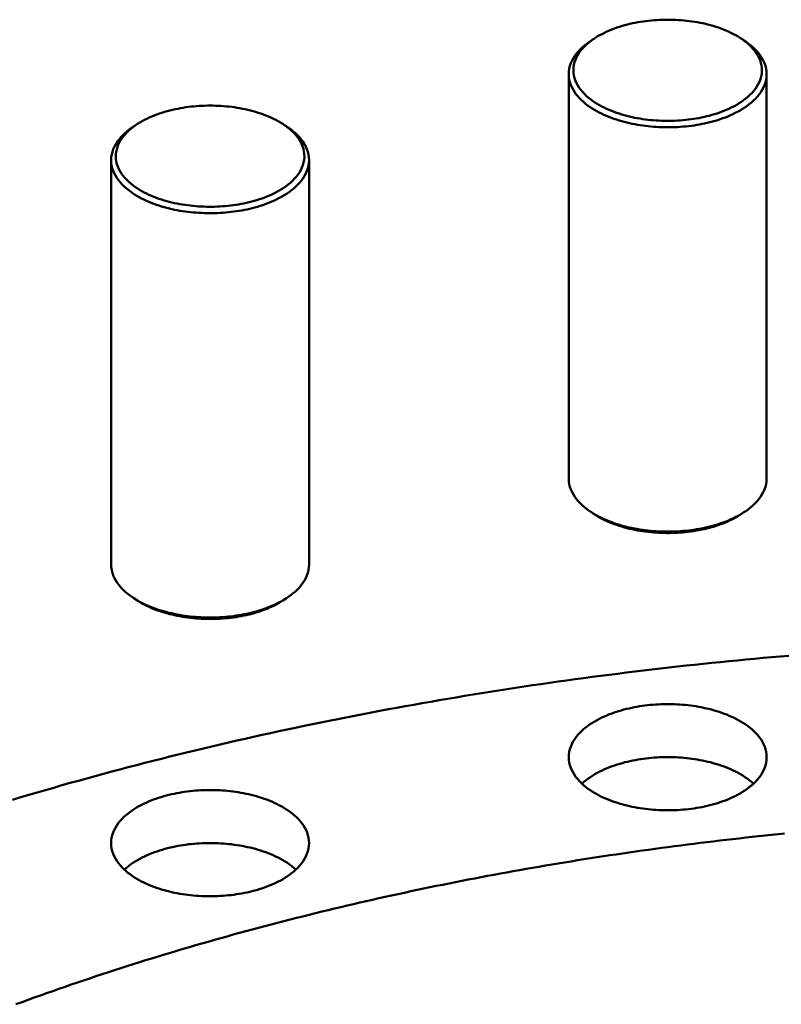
# Model space of a CAD drawing. Header units: millimetres. Extents: x 0 to 841, y 0 to 594.
# Tile 22 of 38: x 285 to 319, y 419 to 463. Entities that reach past the tile are written whole.
import ezdxf

# ---------------------------------------------------------------- set-up
doc = ezdxf.new("R2010")
doc.units = ezdxf.units.MM
doc.layers.add('VIS', color=7, linetype='CONTINUOUS', lineweight=50)

msp = doc.modelspace()

# ---------------------------------------------------------------- linework, layer by layer
at = {"layer": 'VIS'}
for points in [[(317.107, 462.322), (317.003, 462.387), (316.898, 462.448), (316.791, 462.506), (316.682, 462.561), (316.571, 462.613), (316.459, 462.662), (316.346, 462.708), (316.232, 462.752), (316.117, 462.793), (316.001, 462.831), (315.885, 462.867), (315.767, 462.9), (315.649, 462.931), (315.531, 462.96), (315.412, 462.987), (315.292, 463.012), (315.172, 463.034), (315.052, 463.054), (314.931, 463.073), (314.81, 463.089), (314.689, 463.103), (314.568, 463.116), (314.446, 463.126), (314.324, 463.135), (314.203, 463.141), (314.081, 463.146), (313.959, 463.149), (313.837, 463.15), (313.715, 463.149), (313.593, 463.146), (313.471, 463.141), (313.349, 463.135), (313.227, 463.126), (313.105, 463.116), (312.984, 463.103), (312.863, 463.089), (312.742, 463.073), (312.621, 463.054), (312.501, 463.034), (312.381, 463.012), (312.261, 462.987), (312.142, 462.96), (312.024, 462.931), (311.906, 462.9), (311.788, 462.867), (311.672, 462.831), (311.556, 462.793), (311.441, 462.752), (311.327, 462.708), (311.214, 462.662), (311.102, 462.613), (310.992, 462.561), (310.883, 462.506), (310.775, 462.448), (310.67, 462.387), (310.566, 462.322)], [(310.405, 462.217), (310.3, 462.146), (310.197, 462.071), (310.098, 461.992), (310.002, 461.908), (309.91, 461.82), (309.823, 461.728), (309.741, 461.63), (309.665, 461.528), (309.597, 461.421), (309.536, 461.309), (309.485, 461.193), (309.443, 461.073), (309.413, 460.95), (309.394, 460.824), (309.388, 460.697)], [(310.566, 462.322), (310.466, 462.255), (310.369, 462.183), (310.274, 462.108), (310.183, 462.028), (310.096, 461.945), (310.013, 461.857), (309.935, 461.764), (309.863, 461.667), (309.798, 461.566), (309.74, 461.46), (309.691, 461.349), (309.651, 461.235), (309.621, 461.118), (309.603, 460.999), (309.597, 460.878), (309.603, 460.757), (309.62, 460.638), (309.648, 460.52), (309.687, 460.406), (309.736, 460.295), (309.793, 460.189), (309.858, 460.087), (309.93, 459.99), (310.007, 459.897), (310.09, 459.809), (310.177, 459.725), (310.268, 459.645), (310.362, 459.57), (310.459, 459.498), (310.559, 459.43), (310.661, 459.365), (310.766, 459.304), (310.872, 459.247), (310.98, 459.192), (311.089, 459.14), (311.199, 459.091), (311.311, 459.045), (311.424, 459.002), (311.538, 458.961), (311.652, 458.923), (311.768, 458.887), (311.884, 458.853), (312, 458.822), (312.118, 458.793), (312.236, 458.766), (312.354, 458.741), (312.473, 458.718), (312.592, 458.698), (312.711, 458.679), (312.831, 458.662), (312.951, 458.648), (313.071, 458.635), (313.191, 458.624), (313.312, 458.615), (313.432, 458.608), (313.553, 458.603), (313.674, 458.599), (313.795, 458.598), (313.916, 458.598), (314.037, 458.6), (314.157, 458.604), (314.278, 458.61), (314.399, 458.618), (314.519, 458.627), (314.639, 458.639), (314.76, 458.652), (314.879, 458.667), (314.999, 458.685), (315.118, 458.704), (315.237, 458.725), (315.356, 458.749), (315.474, 458.774), (315.592, 458.802), (315.709, 458.831), (315.825, 458.863), (315.941, 458.898), (316.056, 458.934), (316.171, 458.974), (316.284, 459.015), (316.397, 459.059), (316.508, 459.106), (316.618, 459.156), (316.727, 459.209), (316.834, 459.264)], [(310.566, 462.322), (310.405, 462.217)], [(310.488, 462.27), (310.474, 462.261), (310.46, 462.252), (310.446, 462.244), (310.432, 462.235), (310.419, 462.226), (310.405, 462.217)], [(316.834, 459.264), (316.942, 459.324), (317.048, 459.388), (317.152, 459.455), (317.253, 459.526), (317.351, 459.601), (317.446, 459.68), (317.537, 459.763), (317.624, 459.851), (317.706, 459.943), (317.782, 460.04), (317.851, 460.142), (317.913, 460.249), (317.967, 460.36), (318.011, 460.476), (318.044, 460.594), (318.066, 460.716), (318.076, 460.839), (318.073, 460.962), (318.058, 461.085), (318.031, 461.205), (317.993, 461.323), (317.945, 461.436), (317.887, 461.546), (317.822, 461.65), (317.749, 461.75), (317.671, 461.845), (317.587, 461.936), (317.498, 462.021), (317.405, 462.103), (317.309, 462.18), (317.209, 462.253), (317.107, 462.322)], [(317.107, 462.322), (317.268, 462.217)], [(317.268, 462.217), (317.255, 462.226), (317.241, 462.235), (317.227, 462.244), (317.213, 462.252), (317.199, 462.261), (317.185, 462.27)], [(318.286, 460.697), (318.279, 460.824), (318.261, 460.95), (318.23, 461.073), (318.189, 461.193), (318.137, 461.309), (318.076, 461.421), (318.008, 461.528), (317.932, 461.63), (317.85, 461.728), (317.763, 461.82), (317.671, 461.908), (317.576, 461.992), (317.476, 462.071), (317.374, 462.146), (317.268, 462.217)], [(309.388, 460.697), (309.393, 460.576), (309.41, 460.456), (309.438, 460.337), (309.476, 460.222), (309.524, 460.11), (309.58, 460.002), (309.643, 459.899), (309.713, 459.8), (309.789, 459.705), (309.871, 459.615), (309.956, 459.529), (310.046, 459.447), (310.139, 459.369), (310.235, 459.294), (310.334, 459.224), (310.436, 459.157), (310.539, 459.093), (310.645, 459.033), (310.752, 458.976), (310.86, 458.922), (310.97, 458.87), (311.082, 458.821), (311.194, 458.775), (311.308, 458.732), (311.422, 458.691), (311.537, 458.652), (311.653, 458.616), (311.77, 458.582), (311.887, 458.55), (312.005, 458.52), (312.123, 458.493), (312.242, 458.467), (312.361, 458.444), (312.48, 458.422), (312.6, 458.402), (312.721, 458.385), (312.841, 458.369), (312.962, 458.355), (313.083, 458.343), (313.204, 458.333), (313.325, 458.324), (313.446, 458.318), (313.567, 458.313), (313.689, 458.31), (313.81, 458.308), (313.932, 458.309), (314.053, 458.311), (314.175, 458.315), (314.296, 458.321), (314.417, 458.329), (314.538, 458.338), (314.659, 458.35), (314.78, 458.363), (314.901, 458.378), (315.021, 458.395), (315.141, 458.413), (315.261, 458.434), (315.38, 458.457), (315.499, 458.481), (315.618, 458.508), (315.736, 458.537), (315.853, 458.568), (315.97, 458.601), (316.086, 458.636), (316.202, 458.674), (316.316, 458.714), (316.43, 458.756), (316.543, 458.801), (316.655, 458.849), (316.765, 458.899), (316.875, 458.952), (316.983, 459.008)], [(309.388, 460.697), (309.388, 442.504)], [(316.983, 459.008), (317.091, 459.069), (317.198, 459.132), (317.303, 459.2), (317.405, 459.27), (317.504, 459.345), (317.601, 459.424), (317.694, 459.507), (317.782, 459.594), (317.867, 459.685), (317.946, 459.781), (318.019, 459.882), (318.085, 459.987), (318.143, 460.097), (318.193, 460.211), (318.232, 460.329), (318.262, 460.45), (318.28, 460.573), (318.286, 460.697)], [(318.286, 460.697), (318.286, 442.504)], [(296.53, 458.457), (296.426, 458.521), (296.321, 458.583), (296.214, 458.641), (296.105, 458.696), (295.994, 458.747), (295.882, 458.796), (295.769, 458.842), (295.655, 458.886), (295.54, 458.927), (295.424, 458.965), (295.308, 459.001), (295.19, 459.034), (295.072, 459.066), (294.954, 459.095), (294.835, 459.121), (294.715, 459.146), (294.595, 459.168), (294.475, 459.189), (294.354, 459.207), (294.233, 459.223), (294.112, 459.238), (293.991, 459.25), (293.869, 459.261), (293.747, 459.269), (293.625, 459.276), (293.504, 459.28), (293.382, 459.283), (293.259, 459.284), (293.137, 459.283), (293.015, 459.28), (292.893, 459.276), (292.772, 459.269), (292.65, 459.261), (292.528, 459.25), (292.407, 459.238), (292.286, 459.223), (292.165, 459.207), (292.044, 459.189), (291.924, 459.168), (291.804, 459.146), (291.684, 459.121), (291.565, 459.095), (291.447, 459.066), (291.329, 459.034), (291.211, 459.001), (291.095, 458.965), (290.979, 458.927), (290.864, 458.886), (290.75, 458.842), (290.637, 458.796), (290.525, 458.747), (290.414, 458.696), (290.305, 458.641), (290.198, 458.583), (290.093, 458.521), (289.989, 458.457)], [(289.828, 458.351), (289.722, 458.28), (289.62, 458.205), (289.52, 458.126), (289.425, 458.042), (289.333, 457.954), (289.246, 457.862), (289.164, 457.764), (289.088, 457.662), (289.02, 457.555), (288.959, 457.444), (288.908, 457.327), (288.866, 457.207), (288.835, 457.084), (288.817, 456.958), (288.81, 456.831)], [(289.989, 458.457), (289.889, 458.389), (289.792, 458.317), (289.697, 458.242), (289.606, 458.163), (289.519, 458.079), (289.436, 457.991), (289.358, 457.899), (289.286, 457.802), (289.221, 457.7), (289.163, 457.594), (289.113, 457.484), (289.074, 457.37), (289.044, 457.252), (289.026, 457.133), (289.02, 457.012), (289.025, 456.892), (289.043, 456.772), (289.071, 456.655), (289.11, 456.54), (289.159, 456.43), (289.216, 456.323), (289.281, 456.221), (289.353, 456.124), (289.43, 456.031), (289.513, 455.943), (289.6, 455.859), (289.69, 455.779), (289.785, 455.704), (289.882, 455.632), (289.982, 455.564), (290.084, 455.5), (290.189, 455.439), (290.295, 455.381), (290.402, 455.326), (290.512, 455.274), (290.622, 455.226), (290.734, 455.18), (290.847, 455.136), (290.961, 455.095), (291.075, 455.057), (291.191, 455.021), (291.307, 454.988), (291.423, 454.956), (291.541, 454.927), (291.659, 454.9), (291.777, 454.875), (291.895, 454.853), (292.015, 454.832), (292.134, 454.813), (292.254, 454.797), (292.374, 454.782), (292.494, 454.769), (292.614, 454.758), (292.735, 454.749), (292.855, 454.742), (292.976, 454.737), (293.097, 454.733), (293.218, 454.732), (293.339, 454.732), (293.459, 454.734), (293.58, 454.738), (293.701, 454.744), (293.822, 454.752), (293.942, 454.761), (294.062, 454.773), (294.182, 454.786), (294.302, 454.802), (294.422, 454.819), (294.541, 454.838), (294.66, 454.86), (294.779, 454.883), (294.897, 454.908), (295.015, 454.936), (295.132, 454.966), (295.248, 454.998), (295.364, 455.032), (295.479, 455.069), (295.594, 455.108), (295.707, 455.149), (295.82, 455.194), (295.931, 455.24), (296.041, 455.29), (296.15, 455.343), (296.257, 455.398)], [(289.989, 458.457), (289.828, 458.351)], [(289.911, 458.404), (289.897, 458.395), (289.883, 458.387), (289.869, 458.378), (289.855, 458.369), (289.841, 458.36), (289.828, 458.351)], [(296.257, 455.398), (296.365, 455.458), (296.471, 455.522), (296.575, 455.589), (296.676, 455.66), (296.774, 455.735), (296.869, 455.814), (296.96, 455.897), (297.047, 455.985), (297.129, 456.077), (297.205, 456.175), (297.274, 456.277), (297.336, 456.383), (297.39, 456.494), (297.434, 456.61), (297.467, 456.729), (297.489, 456.85), (297.499, 456.973), (297.496, 457.097), (297.481, 457.219), (297.454, 457.339), (297.416, 457.457), (297.368, 457.57), (297.31, 457.68), (297.245, 457.784), (297.172, 457.884), (297.094, 457.979), (297.009, 458.07), (296.921, 458.156), (296.828, 458.237), (296.732, 458.314), (296.632, 458.387), (296.53, 458.457)], [(296.53, 458.457), (296.691, 458.351)], [(296.691, 458.351), (296.678, 458.36), (296.664, 458.369), (296.65, 458.378), (296.636, 458.387), (296.622, 458.395), (296.608, 458.404)], [(297.708, 456.831), (297.702, 456.958), (297.684, 457.084), (297.653, 457.207), (297.611, 457.327), (297.56, 457.444), (297.499, 457.555), (297.431, 457.662), (297.355, 457.764), (297.273, 457.862), (297.186, 457.954), (297.094, 458.042), (296.999, 458.126), (296.899, 458.205), (296.797, 458.28), (296.691, 458.351)], [(288.81, 456.831), (288.816, 456.71), (288.833, 456.59), (288.861, 456.472), (288.899, 456.356), (288.947, 456.244), (289.003, 456.137), (289.066, 456.033), (289.136, 455.934), (289.212, 455.839), (289.294, 455.749), (289.379, 455.663), (289.469, 455.581), (289.562, 455.503), (289.658, 455.429), (289.757, 455.358), (289.859, 455.291), (289.962, 455.228), (290.068, 455.167), (290.175, 455.11), (290.283, 455.056), (290.393, 455.004), (290.505, 454.956), (290.617, 454.91), (290.73, 454.866), (290.845, 454.825), (290.96, 454.786), (291.076, 454.75), (291.193, 454.716), (291.31, 454.684), (291.428, 454.655), (291.546, 454.627), (291.665, 454.601), (291.784, 454.578), (291.903, 454.556), (292.023, 454.537), (292.143, 454.519), (292.264, 454.503), (292.385, 454.489), (292.505, 454.477), (292.626, 454.467), (292.748, 454.459), (292.869, 454.452), (292.99, 454.447), (293.112, 454.444), (293.233, 454.443), (293.355, 454.443), (293.476, 454.445), (293.598, 454.45), (293.719, 454.455), (293.84, 454.463), (293.961, 454.473), (294.082, 454.484), (294.203, 454.497), (294.324, 454.512), (294.444, 454.529), (294.564, 454.548), (294.684, 454.568), (294.803, 454.591), (294.922, 454.616), (295.04, 454.642), (295.158, 454.671), (295.276, 454.702), (295.393, 454.735), (295.509, 454.77), (295.625, 454.808), (295.739, 454.848), (295.853, 454.891), (295.966, 454.935), (296.078, 454.983), (296.188, 455.033), (296.298, 455.086), (296.405, 455.142)], [(288.81, 456.831), (288.81, 438.638)], [(296.405, 455.142), (296.514, 455.203), (296.621, 455.267), (296.726, 455.334), (296.828, 455.405), (296.927, 455.479), (297.024, 455.558), (297.116, 455.641), (297.205, 455.728), (297.289, 455.819), (297.368, 455.915), (297.441, 456.016), (297.508, 456.122), (297.566, 456.231), (297.615, 456.345), (297.655, 456.463), (297.685, 456.584), (297.702, 456.707), (297.708, 456.831)], [(297.708, 456.831), (297.708, 438.638)], [(309.388, 442.504), (309.394, 442.377), (309.413, 442.252), (309.443, 442.128), (309.485, 442.008), (309.536, 441.892), (309.597, 441.78), (309.665, 441.673), (309.741, 441.571), (309.823, 441.474), (309.91, 441.381), (310.002, 441.293), (310.098, 441.21), (310.197, 441.13), (310.3, 441.055), (310.405, 440.984)], [(317.268, 440.984), (317.374, 441.055), (317.476, 441.13), (317.576, 441.21), (317.671, 441.293), (317.763, 441.381), (317.85, 441.474), (317.932, 441.571), (318.008, 441.673), (318.076, 441.78), (318.137, 441.892), (318.189, 442.008), (318.23, 442.128), (318.261, 442.252), (318.279, 442.377), (318.286, 442.504)], [(310.405, 440.984), (310.508, 440.919), (310.614, 440.858), (310.721, 440.799), (310.83, 440.744), (310.94, 440.691), (311.052, 440.641), (311.164, 440.594), (311.278, 440.55), (311.393, 440.508), (311.508, 440.469), (311.625, 440.432), (311.742, 440.397), (311.86, 440.364), (311.978, 440.334), (312.097, 440.306), (312.216, 440.28), (312.336, 440.256), (312.456, 440.233), (312.576, 440.213), (312.697, 440.195), (312.818, 440.179), (312.94, 440.165), (313.061, 440.152), (313.183, 440.141), (313.304, 440.133), (313.426, 440.126), (313.548, 440.121), (313.671, 440.117), (313.793, 440.116), (313.915, 440.116), (314.037, 440.118), (314.159, 440.122), (314.281, 440.127), (314.403, 440.135), (314.525, 440.144), (314.646, 440.155), (314.768, 440.168), (314.889, 440.183), (315.01, 440.2), (315.131, 440.219), (315.251, 440.239), (315.371, 440.262), (315.491, 440.287), (315.61, 440.313), (315.729, 440.342), (315.847, 440.373), (315.964, 440.406), (316.081, 440.442), (316.197, 440.48), (316.313, 440.52), (316.427, 440.562), (316.541, 440.607), (316.653, 440.655), (316.764, 440.706), (316.874, 440.759), (316.983, 440.815)], [(310.566, 440.879), (310.405, 440.984)], [(310.488, 440.932), (310.501, 440.923), (310.514, 440.914), (310.527, 440.905), (310.54, 440.896), (310.553, 440.888), (310.566, 440.879)], [(310.566, 440.879), (310.669, 440.815), (310.773, 440.754), (310.879, 440.697), (310.987, 440.642), (311.096, 440.591), (311.206, 440.542), (311.318, 440.496), (311.431, 440.453), (311.544, 440.413), (311.659, 440.375), (311.774, 440.339), (311.89, 440.305), (312.007, 440.274), (312.124, 440.245), (312.242, 440.219), (312.36, 440.194), (312.478, 440.171), (312.597, 440.151), (312.717, 440.132), (312.836, 440.116), (312.956, 440.101), (313.076, 440.088), (313.196, 440.077), (313.317, 440.068), (313.437, 440.061), (313.558, 440.056), (313.678, 440.053), (313.799, 440.051), (313.92, 440.052), (314.04, 440.054), (314.161, 440.058), (314.282, 440.064), (314.402, 440.072), (314.522, 440.081), (314.643, 440.093), (314.762, 440.106), (314.882, 440.122), (315.002, 440.139), (315.121, 440.158), (315.24, 440.18), (315.358, 440.203), (315.476, 440.228), (315.593, 440.256), (315.71, 440.286), (315.827, 440.318), (315.943, 440.352), (316.058, 440.389), (316.172, 440.428), (316.285, 440.469), (316.397, 440.513), (316.509, 440.56), (316.619, 440.61), (316.727, 440.662), (316.834, 440.718)], [(316.834, 440.718), (316.881, 440.743), (316.927, 440.769), (316.972, 440.796), (317.018, 440.823), (317.062, 440.851), (317.107, 440.879)], [(316.983, 440.815), (317.031, 440.842), (317.079, 440.869), (317.127, 440.897), (317.175, 440.925), (317.222, 440.954), (317.268, 440.984)], [(317.107, 440.879), (317.268, 440.984)], [(317.107, 440.879), (317.12, 440.888), (317.133, 440.896), (317.146, 440.905), (317.159, 440.914), (317.172, 440.923), (317.185, 440.932)], [(288.81, 438.638), (288.817, 438.511), (288.835, 438.386), (288.866, 438.262), (288.908, 438.142), (288.959, 438.026), (289.02, 437.914), (289.088, 437.807), (289.164, 437.705), (289.246, 437.608), (289.333, 437.515), (289.425, 437.427), (289.52, 437.344), (289.62, 437.265), (289.722, 437.19), (289.828, 437.118)], [(296.691, 437.118), (296.797, 437.19), (296.899, 437.265), (296.999, 437.344), (297.094, 437.427), (297.186, 437.515), (297.273, 437.608), (297.355, 437.705), (297.431, 437.807), (297.499, 437.914), (297.56, 438.026), (297.611, 438.142), (297.653, 438.262), (297.684, 438.386), (297.702, 438.511), (297.708, 438.638)], [(289.828, 437.118), (289.931, 437.053), (290.037, 436.992), (290.144, 436.933), (290.253, 436.878), (290.363, 436.825), (290.475, 436.776), (290.587, 436.729), (290.701, 436.684), (290.816, 436.642), (290.931, 436.603), (291.048, 436.566), (291.165, 436.531), (291.283, 436.499), (291.401, 436.468), (291.52, 436.44), (291.639, 436.414), (291.759, 436.39), (291.879, 436.368), (291.999, 436.348), (292.12, 436.329), (292.241, 436.313), (292.362, 436.299), (292.484, 436.286), (292.606, 436.276), (292.727, 436.267), (292.849, 436.26), (292.971, 436.255), (293.093, 436.251), (293.216, 436.25), (293.338, 436.25), (293.46, 436.252), (293.582, 436.256), (293.704, 436.262), (293.826, 436.269), (293.948, 436.279), (294.069, 436.29), (294.191, 436.303), (294.312, 436.318), (294.433, 436.334), (294.554, 436.353), (294.674, 436.374), (294.794, 436.396), (294.914, 436.421), (295.033, 436.448), (295.151, 436.476), (295.27, 436.507), (295.387, 436.541), (295.504, 436.576), (295.62, 436.614), (295.736, 436.654), (295.85, 436.696), (295.963, 436.742), (296.076, 436.789), (296.187, 436.84), (296.297, 436.893), (296.405, 436.949)], [(289.989, 437.013), (289.828, 437.118)], [(289.911, 437.066), (289.924, 437.057), (289.937, 437.048), (289.95, 437.039), (289.963, 437.03), (289.976, 437.022), (289.989, 437.013)], [(289.989, 437.013), (290.091, 436.949), (290.196, 436.888), (290.302, 436.831), (290.41, 436.776), (290.519, 436.725), (290.629, 436.677), (290.741, 436.631), (290.854, 436.588), (290.967, 436.547), (291.082, 436.509), (291.197, 436.473), (291.313, 436.44), (291.43, 436.408), (291.547, 436.38), (291.665, 436.353), (291.783, 436.328), (291.901, 436.305), (292.02, 436.285), (292.14, 436.266), (292.259, 436.25), (292.379, 436.235), (292.499, 436.222), (292.619, 436.212), (292.74, 436.203), (292.86, 436.196), (292.981, 436.19), (293.101, 436.187), (293.222, 436.186), (293.343, 436.186), (293.463, 436.188), (293.584, 436.192), (293.704, 436.198), (293.825, 436.206), (293.945, 436.216), (294.065, 436.227), (294.185, 436.24), (294.305, 436.256), (294.425, 436.273), (294.544, 436.292), (294.662, 436.314), (294.781, 436.337), (294.899, 436.363), (295.016, 436.39), (295.133, 436.42), (295.25, 436.452), (295.365, 436.486), (295.48, 436.523), (295.595, 436.562), (295.708, 436.604), (295.82, 436.648), (295.932, 436.695), (296.042, 436.744), (296.15, 436.797), (296.257, 436.852)], [(296.257, 436.852), (296.304, 436.877), (296.35, 436.903), (296.395, 436.93), (296.441, 436.957), (296.485, 436.985), (296.53, 437.013)], [(296.405, 436.949), (296.454, 436.976), (296.502, 437.003), (296.55, 437.031), (296.598, 437.059), (296.645, 437.088), (296.691, 437.118)], [(296.53, 437.013), (296.691, 437.118)], [(296.53, 437.013), (296.543, 437.022), (296.556, 437.03), (296.569, 437.039), (296.582, 437.048), (296.595, 437.057), (296.608, 437.066)], [(319.281, 434.529), (318.896, 434.497), (318.51, 434.463), (318.125, 434.429), (317.74, 434.393), (317.355, 434.357), (316.971, 434.321), (316.586, 434.283), (316.201, 434.245), (315.816, 434.206), (315.432, 434.166), (315.047, 434.125), (314.663, 434.084), (314.279, 434.041), (313.895, 433.998), (313.51, 433.954), (313.126, 433.909), (312.742, 433.864), (312.359, 433.818), (311.975, 433.771), (311.591, 433.723), (311.208, 433.674), (310.824, 433.624), (310.441, 433.574), (310.058, 433.523), (309.675, 433.471), (309.292, 433.418), (308.909, 433.365), (308.526, 433.31), (308.143, 433.255), (307.761, 433.199), (307.378, 433.142), (306.996, 433.085), (306.614, 433.026), (306.232, 432.967), (305.85, 432.907), (305.468, 432.846), (305.086, 432.784), (304.705, 432.721), (304.324, 432.658), (303.942, 432.593), (303.561, 432.528), (303.18, 432.462), (302.799, 432.396), (302.419, 432.328), (302.038, 432.259), (301.658, 432.19), (301.278, 432.12), (300.898, 432.049), (300.518, 431.977), (300.138, 431.904), (299.759, 431.831), (299.379, 431.756), (299, 431.681), (298.621, 431.605), (298.242, 431.528), (297.863, 431.45), (297.485, 431.371), (297.106, 431.292), (296.728, 431.211), (296.35, 431.13), (295.973, 431.047), (295.595, 430.964), (295.218, 430.88), (294.84, 430.795), (294.463, 430.71), (294.087, 430.623), (293.71, 430.535), (293.334, 430.447), (292.958, 430.358), (292.582, 430.267), (292.206, 430.176), (291.83, 430.084), (291.455, 429.991), (291.08, 429.897), (290.705, 429.803), (290.331, 429.707), (289.956, 429.61), (289.582, 429.513), (289.208, 429.414), (288.835, 429.315), (288.461, 429.214), (288.088, 429.113), (287.715, 429.011), (287.343, 428.908), (286.97, 428.804), (286.598, 428.699), (286.226, 428.593), (285.855, 428.486), (285.484, 428.378), (285.113, 428.269), (284.742, 428.159), (284.372, 428.048)], [(309.388, 429.963), (309.393, 430.084), (309.41, 430.203), (309.438, 430.321), (309.475, 430.436), (309.522, 430.547), (309.578, 430.654), (309.64, 430.757), (309.71, 430.856), (309.785, 430.95), (309.865, 431.04), (309.95, 431.126), (310.039, 431.208), (310.131, 431.286), (310.227, 431.36), (310.325, 431.43), (310.425, 431.497), (310.528, 431.56), (310.633, 431.621), (310.739, 431.678), (310.847, 431.732), (310.956, 431.784), (311.066, 431.833), (311.178, 431.879), (311.291, 431.922), (311.404, 431.963), (311.518, 432.002), (311.633, 432.039), (311.749, 432.073), (311.866, 432.105), (311.983, 432.135), (312.1, 432.163), (312.218, 432.188), (312.336, 432.212), (312.455, 432.234), (312.574, 432.254), (312.694, 432.272), (312.813, 432.288), (312.933, 432.302), (313.053, 432.315), (313.173, 432.325), (313.294, 432.334), (313.414, 432.341), (313.535, 432.347), (313.656, 432.35), (313.776, 432.352), (313.897, 432.352), (314.018, 432.35), (314.138, 432.347), (314.259, 432.341), (314.379, 432.334), (314.5, 432.325), (314.62, 432.315), (314.74, 432.302), (314.86, 432.288), (314.98, 432.272), (315.099, 432.254), (315.218, 432.234), (315.337, 432.212), (315.455, 432.188), (315.573, 432.163), (315.691, 432.135), (315.808, 432.105), (315.924, 432.073), (316.04, 432.039), (316.155, 432.002), (316.269, 431.963), (316.383, 431.922), (316.495, 431.879), (316.607, 431.833), (316.717, 431.784), (316.826, 431.732), (316.934, 431.678), (317.041, 431.621), (317.145, 431.56), (317.248, 431.497), (317.348, 431.43), (317.446, 431.36), (317.542, 431.286), (317.634, 431.208), (317.723, 431.126), (317.808, 431.04), (317.888, 430.95), (317.963, 430.856), (318.033, 430.757), (318.096, 430.654), (318.151, 430.547), (318.198, 430.436), (318.235, 430.321), (318.263, 430.203), (318.28, 430.084), (318.286, 429.963)], [(316.983, 428.274), (316.875, 428.218), (316.765, 428.165), (316.655, 428.115), (316.543, 428.068), (316.43, 428.023), (316.316, 427.98), (316.202, 427.94), (316.086, 427.903), (315.97, 427.867), (315.853, 427.834), (315.736, 427.803), (315.618, 427.775), (315.499, 427.748), (315.38, 427.723), (315.261, 427.7), (315.141, 427.68), (315.021, 427.661), (314.901, 427.644), (314.78, 427.629), (314.659, 427.616), (314.538, 427.605), (314.417, 427.595), (314.296, 427.588), (314.175, 427.582), (314.053, 427.578), (313.932, 427.575), (313.81, 427.575), (313.689, 427.576), (313.567, 427.579), (313.446, 427.584), (313.325, 427.591), (313.204, 427.599), (313.083, 427.609), (312.962, 427.621), (312.841, 427.635), (312.721, 427.651), (312.6, 427.669), (312.48, 427.688), (312.361, 427.71), (312.242, 427.734), (312.123, 427.759), (312.005, 427.787), (311.887, 427.816), (311.77, 427.848), (311.653, 427.882), (311.537, 427.919), (311.422, 427.957), (311.308, 427.998), (311.194, 428.042), (311.082, 428.088), (310.97, 428.137), (310.86, 428.188), (310.752, 428.242), (310.645, 428.3), (310.539, 428.36), (310.436, 428.423), (310.334, 428.49), (310.235, 428.561), (310.139, 428.635), (310.046, 428.713), (309.956, 428.795), (309.871, 428.881), (309.789, 428.971), (309.713, 429.066), (309.643, 429.165), (309.58, 429.269), (309.524, 429.377), (309.476, 429.488), (309.438, 429.604), (309.41, 429.722), (309.393, 429.842), (309.388, 429.963)], [(309.981, 428.771), (310.072, 428.852), (310.166, 428.929), (310.263, 429.001), (310.362, 429.071), (310.464, 429.137), (310.568, 429.199), (310.673, 429.259), (310.781, 429.315), (310.89, 429.368), (311, 429.419), (311.111, 429.467), (311.224, 429.512), (311.337, 429.555), (311.451, 429.595), (311.566, 429.633), (311.682, 429.669), (311.799, 429.702), (311.916, 429.734), (312.034, 429.763), (312.152, 429.79), (312.271, 429.815), (312.39, 429.838), (312.509, 429.859), (312.629, 429.878), (312.749, 429.895), (312.869, 429.91), (312.989, 429.924), (313.11, 429.936), (313.231, 429.945), (313.352, 429.953), (313.473, 429.96), (313.594, 429.964), (313.715, 429.967), (313.837, 429.968), (313.958, 429.967), (314.079, 429.964), (314.2, 429.96), (314.321, 429.953), (314.442, 429.945), (314.563, 429.936), (314.684, 429.924), (314.804, 429.91), (314.924, 429.895), (315.045, 429.878), (315.164, 429.859), (315.284, 429.838), (315.403, 429.815), (315.521, 429.79), (315.639, 429.763), (315.757, 429.734), (315.874, 429.702), (315.991, 429.669), (316.107, 429.633), (316.222, 429.595), (316.336, 429.555), (316.45, 429.512), (316.562, 429.467), (316.673, 429.419), (316.784, 429.368), (316.892, 429.315), (317, 429.259), (317.105, 429.199), (317.209, 429.137), (317.311, 429.071), (317.411, 429.001), (317.507, 428.929), (317.601, 428.852), (317.692, 428.771)], [(318.286, 429.963), (318.28, 429.839), (318.262, 429.716), (318.232, 429.595), (318.193, 429.478), (318.143, 429.363), (318.085, 429.254), (318.019, 429.148), (317.946, 429.048), (317.867, 428.951), (317.782, 428.86), (317.694, 428.773), (317.601, 428.69), (317.504, 428.611), (317.405, 428.537), (317.303, 428.466), (317.198, 428.399), (317.091, 428.335), (316.983, 428.274)], [(288.81, 426.098), (288.816, 426.218), (288.833, 426.338), (288.861, 426.455), (288.898, 426.57), (288.945, 426.681), (289.001, 426.788), (289.063, 426.891), (289.133, 426.99), (289.208, 427.085), (289.288, 427.175), (289.373, 427.26), (289.462, 427.342), (289.554, 427.42), (289.65, 427.494), (289.748, 427.564), (289.848, 427.631), (289.951, 427.695), (290.056, 427.755), (290.162, 427.812), (290.27, 427.867), (290.379, 427.918), (290.489, 427.967), (290.601, 428.013), (290.713, 428.056), (290.827, 428.098), (290.941, 428.136), (291.056, 428.173), (291.172, 428.207), (291.288, 428.239), (291.405, 428.269), (291.523, 428.297), (291.641, 428.323), (291.759, 428.346), (291.878, 428.368), (291.997, 428.388), (292.116, 428.406), (292.236, 428.422), (292.356, 428.437), (292.476, 428.449), (292.596, 428.46), (292.717, 428.468), (292.837, 428.476), (292.958, 428.481), (293.078, 428.484), (293.199, 428.486), (293.32, 428.486), (293.441, 428.484), (293.561, 428.481), (293.682, 428.476), (293.802, 428.468), (293.923, 428.46), (294.043, 428.449), (294.163, 428.437), (294.283, 428.422), (294.403, 428.406), (294.522, 428.388), (294.641, 428.368), (294.76, 428.346), (294.878, 428.323), (294.996, 428.297), (295.114, 428.269), (295.23, 428.239), (295.347, 428.207), (295.463, 428.173), (295.578, 428.136), (295.692, 428.098), (295.806, 428.056), (295.918, 428.013), (296.03, 427.967), (296.14, 427.918), (296.249, 427.867), (296.357, 427.812), (296.463, 427.755), (296.568, 427.695), (296.671, 427.631), (296.771, 427.564), (296.869, 427.494), (296.965, 427.42), (297.057, 427.342), (297.146, 427.26), (297.231, 427.175), (297.311, 427.085), (297.386, 426.99), (297.456, 426.891), (297.518, 426.788), (297.574, 426.681), (297.621, 426.57), (297.658, 426.455), (297.686, 426.338), (297.703, 426.218), (297.708, 426.098)], [(319.095, 426.53), (318.803, 426.501), (318.511, 426.471), (318.219, 426.441), (317.927, 426.41), (317.635, 426.378), (317.344, 426.347), (317.052, 426.314), (316.76, 426.281), (316.469, 426.247), (316.177, 426.213), (315.886, 426.179), (315.595, 426.143), (315.304, 426.108), (315.012, 426.071), (314.721, 426.035), (314.43, 425.997), (314.139, 425.959), (313.848, 425.921), (313.557, 425.882), (313.267, 425.843), (312.976, 425.802), (312.685, 425.762), (312.395, 425.721), (312.104, 425.679), (311.814, 425.637), (311.524, 425.594), (311.234, 425.551), (310.943, 425.507), (310.653, 425.462), (310.363, 425.417), (310.074, 425.372), (309.784, 425.326), (309.494, 425.279), (309.204, 425.232), (308.915, 425.184), (308.625, 425.136), (308.336, 425.087), (308.047, 425.038), (307.758, 424.988), (307.469, 424.937), (307.18, 424.886), (306.891, 424.834), (306.602, 424.782), (306.314, 424.729), (306.025, 424.676), (305.737, 424.622), (305.448, 424.567), (305.16, 424.512), (304.872, 424.456), (304.584, 424.4), (304.296, 424.343), (304.008, 424.286), (303.721, 424.228), (303.433, 424.17), (303.146, 424.11), (302.858, 424.051), (302.571, 423.99), (302.284, 423.93), (301.997, 423.868), (301.71, 423.806), (301.424, 423.743), (301.137, 423.68), (300.851, 423.616), (300.565, 423.552), (300.278, 423.487), (299.992, 423.421), (299.707, 423.355), (299.421, 423.288), (299.135, 423.221), (298.85, 423.153), (298.565, 423.084), (298.279, 423.015), (297.994, 422.945), (297.709, 422.875), (297.425, 422.804), (297.14, 422.732), (296.856, 422.66), (296.572, 422.587), (296.288, 422.514), (296.004, 422.44), (295.72, 422.365), (295.436, 422.29), (295.153, 422.214), (294.87, 422.137), (294.586, 422.06), (294.304, 421.982), (294.021, 421.904), (293.738, 421.825), (293.456, 421.745), (293.174, 421.664), (292.892, 421.583), (292.61, 421.502), (292.328, 421.419), (292.047, 421.337), (291.765, 421.253), (291.484, 421.169), (291.203, 421.084), (290.923, 420.998), (290.642, 420.912), (290.362, 420.825), (290.082, 420.738), (289.802, 420.65), (289.522, 420.561), (289.243, 420.471), (288.964, 420.381), (288.685, 420.29), (288.406, 420.199), (288.127, 420.107), (287.849, 420.014), (287.571, 419.92), (287.293, 419.826), (287.015, 419.731), (286.738, 419.636), (286.461, 419.539), (286.184, 419.442), (285.907, 419.345), (285.63, 419.246), (285.354, 419.147), (285.078, 419.047), (284.803, 418.947), (284.527, 418.846)], [(319.095, 426.53), (318.803, 426.501), (318.511, 426.471), (318.219, 426.441), (317.927, 426.41), (317.635, 426.378), (317.344, 426.347), (317.052, 426.314), (316.76, 426.281), (316.469, 426.247), (316.177, 426.213), (315.886, 426.179), (315.595, 426.143), (315.304, 426.108), (315.012, 426.071), (314.721, 426.035), (314.43, 425.997), (314.139, 425.959), (313.848, 425.921), (313.557, 425.882), (313.267, 425.843), (312.976, 425.802), (312.685, 425.762), (312.395, 425.721), (312.104, 425.679), (311.814, 425.637), (311.524, 425.594), (311.234, 425.551), (310.943, 425.507), (310.653, 425.462), (310.363, 425.417), (310.074, 425.372), (309.784, 425.326), (309.494, 425.279), (309.204, 425.232), (308.915, 425.184), (308.625, 425.136), (308.336, 425.087), (308.047, 425.038), (307.758, 424.988), (307.469, 424.937), (307.18, 424.886), (306.891, 424.834), (306.602, 424.782), (306.314, 424.729), (306.025, 424.676), (305.737, 424.622), (305.448, 424.567), (305.16, 424.512), (304.872, 424.456), (304.584, 424.4), (304.296, 424.343), (304.008, 424.286), (303.721, 424.228), (303.433, 424.17), (303.146, 424.11), (302.858, 424.051), (302.571, 423.99), (302.284, 423.93), (301.997, 423.868), (301.71, 423.806), (301.424, 423.743), (301.137, 423.68), (300.851, 423.616), (300.565, 423.552), (300.278, 423.487), (299.992, 423.421), (299.707, 423.355), (299.421, 423.288), (299.135, 423.221), (298.85, 423.153), (298.565, 423.084), (298.279, 423.015), (297.994, 422.945), (297.709, 422.875), (297.425, 422.804), (297.14, 422.732), (296.856, 422.66), (296.572, 422.587), (296.288, 422.514), (296.004, 422.44), (295.72, 422.365), (295.436, 422.29), (295.153, 422.214), (294.87, 422.137), (294.586, 422.06), (294.304, 421.982), (294.021, 421.904), (293.738, 421.825), (293.456, 421.745), (293.174, 421.664), (292.892, 421.583), (292.61, 421.502), (292.328, 421.419), (292.047, 421.337), (291.765, 421.253), (291.484, 421.169), (291.203, 421.084), (290.923, 420.998), (290.642, 420.912), (290.362, 420.825), (290.082, 420.738), (289.802, 420.65), (289.522, 420.561), (289.243, 420.471), (288.964, 420.381), (288.685, 420.29), (288.406, 420.199), (288.127, 420.107), (287.849, 420.014), (287.571, 419.92), (287.293, 419.826), (287.015, 419.731), (286.738, 419.636), (286.461, 419.539), (286.184, 419.442), (285.907, 419.345), (285.63, 419.246), (285.354, 419.147), (285.078, 419.047), (284.803, 418.947), (284.527, 418.846)], [(296.405, 424.409), (296.298, 424.353), (296.188, 424.3), (296.078, 424.249), (295.966, 424.202), (295.853, 424.157), (295.739, 424.114), (295.625, 424.074), (295.509, 424.037), (295.393, 424.002), (295.276, 423.968), (295.158, 423.938), (295.04, 423.909), (294.922, 423.882), (294.803, 423.857), (294.684, 423.835), (294.564, 423.814), (294.444, 423.795), (294.324, 423.778), (294.203, 423.763), (294.082, 423.75), (293.961, 423.739), (293.84, 423.729), (293.719, 423.722), (293.598, 423.716), (293.476, 423.712), (293.355, 423.71), (293.233, 423.709), (293.112, 423.71), (292.99, 423.713), (292.869, 423.718), (292.748, 423.725), (292.626, 423.733), (292.505, 423.744), (292.385, 423.756), (292.264, 423.77), (292.143, 423.785), (292.023, 423.803), (291.903, 423.823), (291.784, 423.844), (291.665, 423.868), (291.546, 423.893), (291.428, 423.921), (291.31, 423.951), (291.193, 423.982), (291.076, 424.017), (290.96, 424.053), (290.845, 424.091), (290.73, 424.132), (290.617, 424.176), (290.505, 424.222), (290.393, 424.271), (290.283, 424.322), (290.175, 424.376), (290.068, 424.434), (289.962, 424.494), (289.859, 424.558), (289.757, 424.625), (289.658, 424.695), (289.562, 424.769), (289.469, 424.847), (289.379, 424.929), (289.294, 425.015), (289.212, 425.106), (289.136, 425.2), (289.066, 425.299), (289.003, 425.403), (288.947, 425.511), (288.899, 425.623), (288.861, 425.738), (288.833, 425.856), (288.816, 425.976), (288.81, 426.098)], [(289.404, 424.905), (289.495, 424.986), (289.589, 425.063), (289.686, 425.136), (289.785, 425.205), (289.887, 425.271), (289.991, 425.333), (290.096, 425.393), (290.204, 425.449), (290.312, 425.503), (290.423, 425.553), (290.534, 425.601), (290.646, 425.646), (290.76, 425.689), (290.874, 425.729), (290.989, 425.767), (291.105, 425.803), (291.222, 425.837), (291.339, 425.868), (291.457, 425.897), (291.575, 425.924), (291.693, 425.949), (291.812, 425.972), (291.932, 425.993), (292.052, 426.012), (292.172, 426.029), (292.292, 426.045), (292.412, 426.058), (292.533, 426.07), (292.654, 426.08), (292.775, 426.088), (292.896, 426.094), (293.017, 426.098), (293.138, 426.101), (293.259, 426.102), (293.381, 426.101), (293.502, 426.098), (293.623, 426.094), (293.744, 426.088), (293.865, 426.08), (293.986, 426.07), (294.107, 426.058), (294.227, 426.045), (294.347, 426.029), (294.467, 426.012), (294.587, 425.993), (294.707, 425.972), (294.826, 425.949), (294.944, 425.924), (295.062, 425.897), (295.18, 425.868), (295.297, 425.837), (295.414, 425.803), (295.53, 425.767), (295.645, 425.729), (295.759, 425.689), (295.873, 425.646), (295.985, 425.601), (296.096, 425.553), (296.207, 425.503), (296.315, 425.449), (296.423, 425.393), (296.528, 425.333), (296.632, 425.271), (296.734, 425.205), (296.833, 425.136), (296.93, 425.063), (297.024, 424.986), (297.115, 424.905)], [(297.708, 426.098), (297.702, 425.973), (297.685, 425.85), (297.655, 425.73), (297.615, 425.612), (297.566, 425.498), (297.508, 425.388), (297.441, 425.283), (297.368, 425.182), (297.289, 425.086), (297.205, 424.994), (297.116, 424.907), (297.024, 424.824), (296.927, 424.746), (296.828, 424.671), (296.726, 424.6), (296.621, 424.533), (296.514, 424.469), (296.405, 424.409)]]:
    msp.add_lwpolyline(points, dxfattribs=at)

doc.saveas('drawing.dxf')
